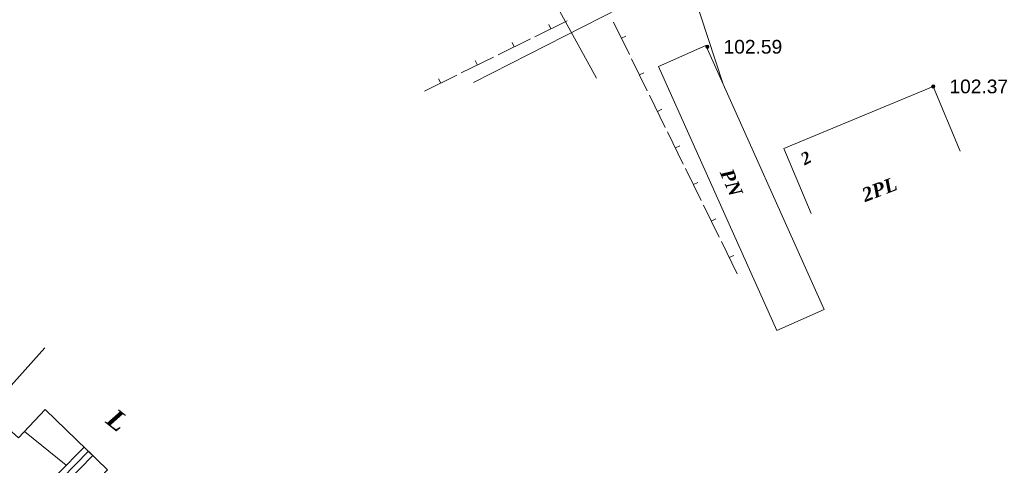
# Model space of a CAD drawing. Header units: millimetres. Extents: x 9396 to 25236, y 15106 to 31102.
# Tile 87 of 256: x 11925 to 12046, y 15653 to 15708. Entities that reach past the tile are written whole.
import ezdxf
from ezdxf.enums import TextEntityAlignment as Align

# ---------------------------------------------------------------- set-up
doc = ezdxf.new("R2010")
doc.units = ezdxf.units.MM
doc.linetypes.add('HIDDEN', pattern=[0.375, 0.25, -0.125])
for name, color, linetype, lineweight, true_color in [('1001010', 7, 'Continuous', 9, 0x000000), ('10010110', 7, 'Continuous', 20, 0xa25100), ('1060000', 7, 'Continuous', 9, 0x000000), ('21100200', 7, 'HIDDEN', 0, 0x800080), ('3000113', 7, 'Continuous', 9, 0x000000), ('3000220', 7, 'Continuous', 9, 0x000000)]:
    doc.layers.add(name, color=color, linetype=linetype, lineweight=lineweight, true_color=true_color)
doc.styles.add('10', font='timesbi.ttf', dxfattribs={"height": 0.001481})
doc.styles.add('9', font='timesbi.ttf', dxfattribs={"height": 0.001693})
doc.styles.add('F2', font='arial.ttf', dxfattribs={"height": 0.001693})

# ---------------------------------------------------------------- blocks, each defined once
blk = doc.blocks.new('SYMBOL21100200')
at = {"true_color": 0x800080}
h = blk.add_hatch(color=216, dxfattribs=at)
edge = h.paths.add_edge_path()
edge.add_arc((0, 0), 0.1, 0, 360)
at = {"color": 216, "linetype": 'Continuous', "lineweight": 0, "true_color": 0x800080}
blk.add_circle((0, 0), 0.1, dxfattribs=at)

msp = doc.modelspace()

# ---------------------------------------------------------------- linework, layer by layer
at = {"layer": '1001010', "color": 253}
for p, q in [((12003.72, 15702.12, 167.31), (12009.55, 15704.74, 167.31)), ((12022.52, 15684.02, 119.23), (12019.18, 15692.02, 119.23))]:
    msp.add_line(p, q, dxfattribs=at)
for points in [[(12009.55, 15704.74, 167.31), (12024.14, 15672.17, 167.31), (12018.31, 15669.56, 167.31), (12003.72, 15702.12, 167.31)], [(12019.18, 15692.02, 119.23), (12037.58, 15699.68, 167.31), (12040.91, 15691.68, 167.31)], [(11946.4, 15650.52, 161.31), (11939.19, 15642.71, 161.31), (11932.68, 15649.15, 161.31), (11935.78, 15652.38, 161.31), (11928.07, 15659.83, 161.31), (11924.81, 15656.35, 161.31), (11921.04, 15659.66, 161.31), (11928.06, 15667.43, 161.31)]]:
    msp.add_polyline3d(points, dxfattribs=at)
at = {"layer": '10010110'}
for points in [[(11996.08, 15700.7, 155.07), (11991.73, 15708.55, 156.88), (11988.4, 15714.54, 158), (11985.86, 15719.07, 158.26), (11983.9, 15722.49, 157.5), (11982.3, 15725.18, 155.55), (11980.84, 15727.51, 152.25), (11979.3, 15729.87, 147.42), (11977.47, 15732.62, 140.91)], [(12011.69, 15699.97, 148.29), (12006.04, 15717.15, 147.06)]]:
    msp.add_polyline3d(points, dxfattribs=at)
at = {"layer": '1060000', "color": 253}
for p, q in [((11930.69, 15652.96, 155.68), (11925.54, 15657.13, 153.73)), ((11933.43, 15654.67, 161.31), (11930.18, 15651.37, 161.31))]:
    msp.add_line(p, q, dxfattribs=at)
msp.add_polyline3d([(11930.71, 15650.84, 153), (11933.96, 15654.14, 161.31), (11932.89, 15655.19, 161.31), (11929.64, 15651.9, 153), (11930.71, 15650.84, 153)], close=True, dxfattribs=at)
at = {"layer": '3000113', "color": 253}
msp.add_line((11998.99, 15709.39, 159.24), (11980.88, 15700.17, 149.97), dxfattribs=at)
at = {"layer": '3000220', "color": 253}
for p, q in [((11988.46, 15705.81, 149.97), (11992.45, 15707.78, 149.97)), ((11990.45, 15706.8, 149.97), (11990.19, 15707.33, 149.97)), ((11998.17, 15707.6, 149.97), (12000.12, 15703.63, 149.97)), ((11983.93, 15703.57, 149.97), (11987.91, 15705.54, 149.97)), ((11999.14, 15705.62, 149.97), (11999.68, 15705.88, 149.97)), ((11985.92, 15704.56, 149.97), (11985.65, 15705.1, 149.97)), ((11979.39, 15701.34, 149.97), (11983.38, 15703.3, 149.97)), ((11981.39, 15702.32, 149.97), (11981.12, 15702.86, 149.97)), ((12000.38, 15703.09, 149.97), (12002.33, 15699.12, 149.97)), ((11974.86, 15699.1, 149.97), (11978.85, 15701.07, 149.97)), ((11976.86, 15700.08, 149.97), (11976.59, 15700.62, 149.97)), ((12001.36, 15701.11, 149.97), (12001.9, 15701.37, 149.97)), ((12002.6, 15698.58, 149.97), (12004.55, 15694.61, 149.97)), ((12003.57, 15696.6, 149.97), (12004.11, 15696.86, 149.97)), ((12004.82, 15694.07, 149.97), (12006.77, 15690.1, 149.97)), ((12005.79, 15692.09, 149.97), (12006.33, 15692.35, 149.97)), ((12007.03, 15689.56, 149.97), (12008.98, 15685.59, 149.97)), ((12008.01, 15687.58, 149.97), (12008.55, 15687.84, 149.97)), ((12009.25, 15685.05, 149.97), (12011.2, 15681.08, 149.97)), ((12010.22, 15683.07, 149.97), (12010.76, 15683.33, 149.97)), ((12011.46, 15680.54, 149.97), (12013.42, 15676.57, 149.97)), ((12012.44, 15678.56, 149.97), (12012.98, 15678.82, 149.97))]:
    msp.add_line(p, q, dxfattribs=at)

# ---------------------------------------------------------------- block references
at = {"layer": '21100200', "xscale": 2, "yscale": 2, "zscale": 2}
for p in [(12009.73, 15704.57, 205.18), (12037.58, 15699.68, 204.74)]:
    msp.add_blockref('SYMBOL21100200', p, dxfattribs=at)

# ---------------------------------------------------------------- texts
at = {"layer": '1001010', "color": 1, "true_color": 0xff0000, "style": '10'}
msp.add_text('2', height=1.48, rotation=28.3, dxfattribs=at).set_placement((12021.39, 15690.58, 119.23), align=Align.MIDDLE_LEFT)
at = {"layer": '1001010', "color": 253, "style": '9'}
for s, height, rotation, p in [('PN', 1.693, 293.2, (12012.03, 15689.39, 167.31)), ('2PL', 1.693, 21, (12028.89, 15686.2, 119.23)), ('L', 2.33, 321.4, (11936.14, 15659.17, 161.31))]:
    msp.add_text(s, height=height, rotation=rotation, dxfattribs=at).set_placement(p, align=Align.MIDDLE_LEFT)
at = {"layer": '21100200', "color": 253, "style": 'F2'}
for s, p in [('102.59', (12011.73, 15704.57, 205.18)), ('102.37', (12039.58, 15699.68, 204.74))]:
    msp.add_text(s, height=1.693, dxfattribs=at).set_placement(p, align=Align.MIDDLE_LEFT)

doc.saveas('drawing.dxf')
